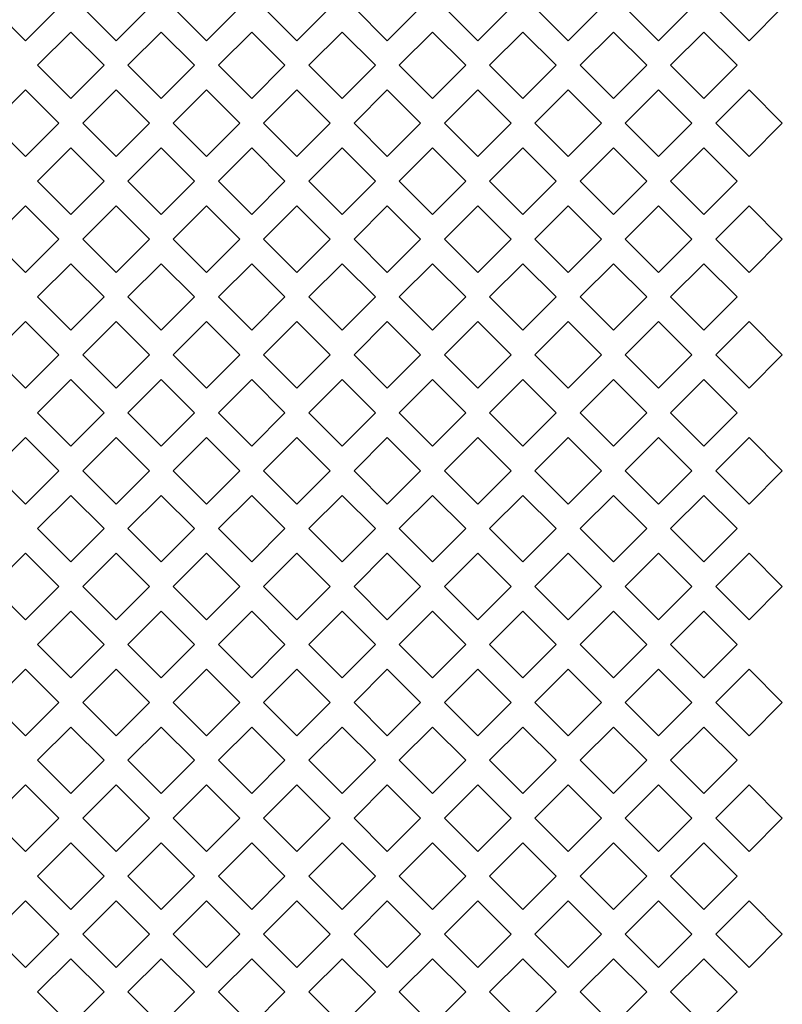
# Model space of a CAD drawing. Header units: millimetres. Extents: x 38 to 253, y 25 to 200.
# Tile 19 of 71: x 66.71 to 72.11, y 98.08 to 105.05. Entities that reach past the tile are written whole.
import ezdxf

# ---------------------------------------------------------------- set-up
doc = ezdxf.new("R2010")
doc.units = ezdxf.units.MM

msp = doc.modelspace()

# ---------------------------------------------------------------- linework, layer by layer
at = {"color": 7, "linetype": 'Continuous', "lineweight": 15}
for p, q in [((66.75424, 104.89718), (66.51854, 105.13288)), ((66.98994, 105.13288), (66.75424, 104.89718)), ((67.39424, 104.89718), (67.15854, 105.13288)), ((67.62994, 105.13288), (67.39424, 104.89718)), ((68.03424, 104.89718), (67.79854, 105.13288)), ((68.26994, 105.13288), (68.03424, 104.89718)), ((68.67424, 104.89718), (68.43854, 105.13288)), ((68.90994, 105.13288), (68.67424, 104.89718)), ((69.31424, 104.89718), (69.07854, 105.13288)), ((69.54994, 105.13288), (69.31424, 104.89718)), ((69.95424, 104.89718), (69.71854, 105.13288)), ((70.18994, 105.13288), (69.95424, 104.89718)), ((70.59424, 104.89718), (70.35854, 105.13288)), ((70.82994, 105.13288), (70.59424, 104.89718)), ((71.23424, 104.89718), (70.99854, 105.13288)), ((71.46994, 105.13288), (71.23424, 104.89718)), ((71.87424, 104.89718), (71.63854, 105.13288)), ((72.10994, 105.13288), (71.87424, 104.89718)), ((66.83854, 104.72288), (67.07424, 104.95858)), ((67.07424, 104.95858), (67.30994, 104.72288)), ((67.47854, 104.72288), (67.71424, 104.95858)), ((67.71424, 104.95858), (67.94994, 104.72288)), ((68.11854, 104.72288), (68.35424, 104.95858)), ((68.35424, 104.95858), (68.58994, 104.72288)), ((68.75854, 104.72288), (68.99424, 104.95858)), ((68.99424, 104.95858), (69.22994, 104.72288)), ((69.39854, 104.72288), (69.63424, 104.95858)), ((69.63424, 104.95858), (69.86994, 104.72288)), ((70.03854, 104.72288), (70.27424, 104.95858)), ((70.27424, 104.95858), (70.50994, 104.72288)), ((70.67854, 104.72288), (70.91424, 104.95858)), ((70.91424, 104.95858), (71.14994, 104.72288)), ((71.31854, 104.72288), (71.55424, 104.95858)), ((71.55424, 104.95858), (71.78994, 104.72288)), ((67.07424, 104.48718), (66.83854, 104.72288)), ((67.30994, 104.72288), (67.07424, 104.48718)), ((67.71424, 104.48718), (67.47854, 104.72288)), ((67.94994, 104.72288), (67.71424, 104.48718)), ((68.35424, 104.48718), (68.11854, 104.72288)), ((68.58994, 104.72288), (68.35424, 104.48718)), ((68.99424, 104.48718), (68.75854, 104.72288)), ((69.22994, 104.72288), (68.99424, 104.48718)), ((69.63424, 104.48718), (69.39854, 104.72288)), ((69.86994, 104.72288), (69.63424, 104.48718)), ((70.27424, 104.48718), (70.03854, 104.72288)), ((70.50994, 104.72288), (70.27424, 104.48718)), ((70.91424, 104.48718), (70.67854, 104.72288)), ((71.14994, 104.72288), (70.91424, 104.48718)), ((71.55424, 104.48718), (71.31854, 104.72288)), ((71.78994, 104.72288), (71.55424, 104.48718)), ((66.51854, 104.31288), (66.75424, 104.54858)), ((66.75424, 104.54858), (66.98994, 104.31288)), ((67.15854, 104.31288), (67.39424, 104.54858)), ((67.39424, 104.54858), (67.62994, 104.31288)), ((67.79854, 104.31288), (68.03424, 104.54858)), ((68.03424, 104.54858), (68.26994, 104.31288)), ((68.43854, 104.31288), (68.67424, 104.54858)), ((68.67424, 104.54858), (68.90994, 104.31288)), ((69.07854, 104.31288), (69.31424, 104.54858)), ((69.31424, 104.54858), (69.54994, 104.31288)), ((69.71854, 104.31288), (69.95424, 104.54858)), ((69.95424, 104.54858), (70.18994, 104.31288)), ((70.35854, 104.31288), (70.59424, 104.54858)), ((70.59424, 104.54858), (70.82994, 104.31288)), ((70.99854, 104.31288), (71.23424, 104.54858)), ((71.23424, 104.54858), (71.46994, 104.31288)), ((71.63854, 104.31288), (71.87424, 104.54858)), ((71.87424, 104.54858), (72.10994, 104.31288)), ((66.75424, 104.07718), (66.51854, 104.31288)), ((66.98994, 104.31288), (66.75424, 104.07718)), ((67.39424, 104.07718), (67.15854, 104.31288)), ((67.62994, 104.31288), (67.39424, 104.07718)), ((68.03424, 104.07718), (67.79854, 104.31288)), ((68.26994, 104.31288), (68.03424, 104.07718)), ((68.67424, 104.07718), (68.43854, 104.31288)), ((68.90994, 104.31288), (68.67424, 104.07718)), ((69.31424, 104.07718), (69.07854, 104.31288)), ((69.54994, 104.31288), (69.31424, 104.07718)), ((69.95424, 104.07718), (69.71854, 104.31288)), ((70.18994, 104.31288), (69.95424, 104.07718)), ((70.59424, 104.07718), (70.35854, 104.31288)), ((70.82994, 104.31288), (70.59424, 104.07718)), ((71.23424, 104.07718), (70.99854, 104.31288)), ((71.46994, 104.31288), (71.23424, 104.07718)), ((71.87424, 104.07718), (71.63854, 104.31288)), ((72.10994, 104.31288), (71.87424, 104.07718)), ((66.83854, 103.90288), (67.07424, 104.13858)), ((67.07424, 104.13858), (67.30994, 103.90288)), ((67.47854, 103.90288), (67.71424, 104.13858)), ((67.71424, 104.13858), (67.94994, 103.90288)), ((68.11854, 103.90288), (68.35424, 104.13858)), ((68.35424, 104.13858), (68.58994, 103.90288)), ((68.75854, 103.90288), (68.99424, 104.13858)), ((68.99424, 104.13858), (69.22994, 103.90288)), ((69.39854, 103.90288), (69.63424, 104.13858)), ((69.63424, 104.13858), (69.86994, 103.90288)), ((70.03854, 103.90288), (70.27424, 104.13858)), ((70.27424, 104.13858), (70.50994, 103.90288)), ((70.67854, 103.90288), (70.91424, 104.13858)), ((70.91424, 104.13858), (71.14994, 103.90288)), ((71.31854, 103.90288), (71.55424, 104.13858)), ((71.55424, 104.13858), (71.78994, 103.90288)), ((67.07424, 103.66718), (66.83854, 103.90288)), ((67.30994, 103.90288), (67.07424, 103.66718)), ((67.71424, 103.66718), (67.47854, 103.90288)), ((67.94994, 103.90288), (67.71424, 103.66718)), ((68.35424, 103.66718), (68.11854, 103.90288)), ((68.58994, 103.90288), (68.35424, 103.66718)), ((68.99424, 103.66718), (68.75854, 103.90288)), ((69.22994, 103.90288), (68.99424, 103.66718)), ((69.63424, 103.66718), (69.39854, 103.90288)), ((69.86994, 103.90288), (69.63424, 103.66718)), ((70.27424, 103.66718), (70.03854, 103.90288)), ((70.50994, 103.90288), (70.27424, 103.66718)), ((70.91424, 103.66718), (70.67854, 103.90288)), ((71.14994, 103.90288), (70.91424, 103.66718)), ((71.55424, 103.66718), (71.31854, 103.90288)), ((71.78994, 103.90288), (71.55424, 103.66718)), ((66.51854, 103.49288), (66.75424, 103.72859)), ((66.75424, 103.72859), (66.98994, 103.49288)), ((67.15854, 103.49288), (67.39424, 103.72859)), ((67.39424, 103.72859), (67.62994, 103.49288)), ((67.79854, 103.49288), (68.03424, 103.72859)), ((68.03424, 103.72859), (68.26994, 103.49288)), ((68.43854, 103.49288), (68.67424, 103.72859)), ((68.67424, 103.72859), (68.90994, 103.49288)), ((69.07854, 103.49288), (69.31424, 103.72859)), ((69.31424, 103.72859), (69.54994, 103.49288)), ((69.71854, 103.49288), (69.95424, 103.72859)), ((69.95424, 103.72859), (70.18994, 103.49288)), ((70.35854, 103.49288), (70.59424, 103.72859)), ((70.59424, 103.72859), (70.82994, 103.49288)), ((70.99854, 103.49288), (71.23424, 103.72859)), ((71.23424, 103.72859), (71.46994, 103.49288)), ((71.63854, 103.49288), (71.87424, 103.72859)), ((71.87424, 103.72859), (72.10994, 103.49288)), ((66.75424, 103.25718), (66.51854, 103.49288)), ((66.98994, 103.49288), (66.75424, 103.25718)), ((67.39424, 103.25718), (67.15854, 103.49288)), ((67.62994, 103.49288), (67.39424, 103.25718)), ((68.03424, 103.25718), (67.79854, 103.49288)), ((68.26994, 103.49288), (68.03424, 103.25718)), ((68.67424, 103.25718), (68.43854, 103.49288)), ((68.90994, 103.49288), (68.67424, 103.25718)), ((69.31424, 103.25718), (69.07854, 103.49288)), ((69.54994, 103.49288), (69.31424, 103.25718)), ((69.95424, 103.25718), (69.71854, 103.49288)), ((70.18994, 103.49288), (69.95424, 103.25718)), ((70.59424, 103.25718), (70.35854, 103.49288)), ((70.82994, 103.49288), (70.59424, 103.25718)), ((71.23424, 103.25718), (70.99854, 103.49288)), ((71.46994, 103.49288), (71.23424, 103.25718)), ((71.87424, 103.25718), (71.63854, 103.49288)), ((72.10994, 103.49288), (71.87424, 103.25718)), ((66.83854, 103.08288), (67.07424, 103.31858)), ((67.07424, 103.31858), (67.30994, 103.08288)), ((67.47854, 103.08288), (67.71424, 103.31858)), ((67.71424, 103.31858), (67.94994, 103.08288)), ((68.11854, 103.08288), (68.35424, 103.31858)), ((68.35424, 103.31858), (68.58994, 103.08288)), ((68.75854, 103.08288), (68.99424, 103.31858)), ((68.99424, 103.31858), (69.22994, 103.08288)), ((69.39854, 103.08288), (69.63424, 103.31858)), ((69.63424, 103.31858), (69.86994, 103.08288)), ((70.03854, 103.08288), (70.27424, 103.31858)), ((70.27424, 103.31858), (70.50994, 103.08288)), ((70.67854, 103.08288), (70.91424, 103.31858)), ((70.91424, 103.31858), (71.14994, 103.08288)), ((71.31854, 103.08288), (71.55424, 103.31858)), ((71.55424, 103.31858), (71.78994, 103.08288)), ((67.07424, 102.84718), (66.83854, 103.08288)), ((67.30994, 103.08288), (67.07424, 102.84718)), ((67.71424, 102.84718), (67.47854, 103.08288)), ((67.94994, 103.08288), (67.71424, 102.84718)), ((68.35424, 102.84718), (68.11854, 103.08288)), ((68.58994, 103.08288), (68.35424, 102.84718)), ((68.99424, 102.84718), (68.75854, 103.08288)), ((69.22994, 103.08288), (68.99424, 102.84718)), ((69.63424, 102.84718), (69.39854, 103.08288)), ((69.86994, 103.08288), (69.63424, 102.84718)), ((70.27424, 102.84718), (70.03854, 103.08288)), ((70.50994, 103.08288), (70.27424, 102.84718)), ((70.91424, 102.84718), (70.67854, 103.08288)), ((71.14994, 103.08288), (70.91424, 102.84718)), ((71.55424, 102.84718), (71.31854, 103.08288)), ((71.78994, 103.08288), (71.55424, 102.84718)), ((66.51854, 102.67288), (66.75424, 102.90858)), ((66.75424, 102.90858), (66.98994, 102.67288)), ((67.15854, 102.67288), (67.39424, 102.90858)), ((67.39424, 102.90858), (67.62994, 102.67288)), ((67.79854, 102.67288), (68.03424, 102.90858)), ((68.03424, 102.90858), (68.26994, 102.67288)), ((68.43854, 102.67288), (68.67424, 102.90858)), ((68.67424, 102.90858), (68.90994, 102.67288)), ((69.07854, 102.67288), (69.31424, 102.90858)), ((69.31424, 102.90858), (69.54994, 102.67288)), ((69.71854, 102.67288), (69.95424, 102.90858)), ((69.95424, 102.90858), (70.18994, 102.67288)), ((70.35854, 102.67288), (70.59424, 102.90858)), ((70.59424, 102.90858), (70.82994, 102.67288)), ((70.99854, 102.67288), (71.23424, 102.90858)), ((71.23424, 102.90858), (71.46994, 102.67288)), ((71.63854, 102.67288), (71.87424, 102.90858)), ((71.87424, 102.90858), (72.10994, 102.67288)), ((66.75424, 102.43718), (66.51854, 102.67288)), ((66.98994, 102.67288), (66.75424, 102.43718)), ((67.39424, 102.43718), (67.15854, 102.67288)), ((67.62994, 102.67288), (67.39424, 102.43718)), ((68.03424, 102.43718), (67.79854, 102.67288)), ((68.26994, 102.67288), (68.03424, 102.43718)), ((68.67424, 102.43718), (68.43854, 102.67288)), ((68.90994, 102.67288), (68.67424, 102.43718)), ((69.31424, 102.43718), (69.07854, 102.67288)), ((69.54994, 102.67288), (69.31424, 102.43718)), ((69.95424, 102.43718), (69.71854, 102.67288)), ((70.18994, 102.67288), (69.95424, 102.43718)), ((70.59424, 102.43718), (70.35854, 102.67288)), ((70.82994, 102.67288), (70.59424, 102.43718)), ((71.23424, 102.43718), (70.99854, 102.67288)), ((71.46994, 102.67288), (71.23424, 102.43718)), ((71.87424, 102.43718), (71.63854, 102.67288)), ((72.10994, 102.67288), (71.87424, 102.43718)), ((66.83854, 102.26288), (67.07424, 102.49858)), ((67.07424, 102.49858), (67.30994, 102.26288)), ((67.47854, 102.26288), (67.71424, 102.49858)), ((67.71424, 102.49858), (67.94994, 102.26288)), ((68.11854, 102.26288), (68.35424, 102.49858)), ((68.35424, 102.49858), (68.58994, 102.26288)), ((68.75854, 102.26288), (68.99424, 102.49858)), ((68.99424, 102.49858), (69.22994, 102.26288)), ((69.39854, 102.26288), (69.63424, 102.49858)), ((69.63424, 102.49858), (69.86994, 102.26288)), ((70.03854, 102.26288), (70.27424, 102.49858)), ((70.27424, 102.49858), (70.50994, 102.26288)), ((70.67854, 102.26288), (70.91424, 102.49858)), ((70.91424, 102.49858), (71.14994, 102.26288)), ((71.31854, 102.26288), (71.55424, 102.49858)), ((71.55424, 102.49858), (71.78994, 102.26288)), ((67.07424, 102.02718), (66.83854, 102.26288)), ((67.30994, 102.26288), (67.07424, 102.02718)), ((67.71424, 102.02718), (67.47854, 102.26288)), ((67.94994, 102.26288), (67.71424, 102.02718)), ((68.35424, 102.02718), (68.11854, 102.26288)), ((68.58994, 102.26288), (68.35424, 102.02718)), ((68.99424, 102.02718), (68.75854, 102.26288)), ((69.22994, 102.26288), (68.99424, 102.02718)), ((69.63424, 102.02718), (69.39854, 102.26288)), ((69.86994, 102.26288), (69.63424, 102.02718)), ((70.27424, 102.02718), (70.03854, 102.26288)), ((70.50994, 102.26288), (70.27424, 102.02718)), ((70.91424, 102.02718), (70.67854, 102.26288)), ((71.14994, 102.26288), (70.91424, 102.02718)), ((71.55424, 102.02718), (71.31854, 102.26288)), ((71.78994, 102.26288), (71.55424, 102.02718)), ((66.51854, 101.85288), (66.75424, 102.08859)), ((66.75424, 102.08859), (66.98994, 101.85288)), ((67.15854, 101.85288), (67.39424, 102.08859)), ((67.39424, 102.08859), (67.62994, 101.85288)), ((67.79854, 101.85288), (68.03424, 102.08859)), ((68.03424, 102.08859), (68.26994, 101.85288)), ((68.43854, 101.85288), (68.67424, 102.08859)), ((68.67424, 102.08859), (68.90994, 101.85288)), ((69.07854, 101.85288), (69.31424, 102.08859)), ((69.31424, 102.08859), (69.54994, 101.85288)), ((69.71854, 101.85288), (69.95424, 102.08859)), ((69.95424, 102.08859), (70.18994, 101.85288)), ((70.35854, 101.85288), (70.59424, 102.08859)), ((70.59424, 102.08859), (70.82994, 101.85288)), ((70.99854, 101.85288), (71.23424, 102.08859)), ((71.23424, 102.08859), (71.46994, 101.85288)), ((71.63854, 101.85288), (71.87424, 102.08859)), ((71.87424, 102.08859), (72.10994, 101.85288)), ((66.75424, 101.61718), (66.51854, 101.85288)), ((66.98994, 101.85288), (66.75424, 101.61718)), ((67.39424, 101.61718), (67.15854, 101.85288)), ((67.62994, 101.85288), (67.39424, 101.61718)), ((68.03424, 101.61718), (67.79854, 101.85288)), ((68.26994, 101.85288), (68.03424, 101.61718)), ((68.67424, 101.61718), (68.43854, 101.85288)), ((68.90994, 101.85288), (68.67424, 101.61718)), ((69.31424, 101.61718), (69.07854, 101.85288)), ((69.54994, 101.85288), (69.31424, 101.61718)), ((69.95424, 101.61718), (69.71854, 101.85288)), ((70.18994, 101.85288), (69.95424, 101.61718)), ((70.59424, 101.61718), (70.35854, 101.85288)), ((70.82994, 101.85288), (70.59424, 101.61718)), ((71.23424, 101.61718), (70.99854, 101.85288)), ((71.46994, 101.85288), (71.23424, 101.61718)), ((71.87424, 101.61718), (71.63854, 101.85288)), ((72.10994, 101.85288), (71.87424, 101.61718)), ((66.83854, 101.44288), (67.07424, 101.67858)), ((67.07424, 101.67858), (67.30994, 101.44288)), ((67.47854, 101.44288), (67.71424, 101.67858)), ((67.71424, 101.67858), (67.94994, 101.44288)), ((68.11854, 101.44288), (68.35424, 101.67858)), ((68.35424, 101.67858), (68.58994, 101.44288)), ((68.75854, 101.44288), (68.99424, 101.67858)), ((68.99424, 101.67858), (69.22994, 101.44288)), ((69.39854, 101.44288), (69.63424, 101.67858)), ((69.63424, 101.67858), (69.86994, 101.44288)), ((70.03854, 101.44288), (70.27424, 101.67858)), ((70.27424, 101.67858), (70.50994, 101.44288)), ((70.67854, 101.44288), (70.91424, 101.67858)), ((70.91424, 101.67858), (71.14994, 101.44288)), ((71.31854, 101.44288), (71.55424, 101.67858)), ((71.55424, 101.67858), (71.78994, 101.44288)), ((67.07424, 101.20718), (66.83854, 101.44288)), ((67.30994, 101.44288), (67.07424, 101.20718)), ((67.71424, 101.20718), (67.47854, 101.44288)), ((67.94994, 101.44288), (67.71424, 101.20718)), ((68.35424, 101.20718), (68.11854, 101.44288)), ((68.58994, 101.44288), (68.35424, 101.20718)), ((68.99424, 101.20718), (68.75854, 101.44288)), ((69.22994, 101.44288), (68.99424, 101.20718)), ((69.63424, 101.20718), (69.39854, 101.44288)), ((69.86994, 101.44288), (69.63424, 101.20718)), ((70.27424, 101.20718), (70.03854, 101.44288)), ((70.50994, 101.44288), (70.27424, 101.20718)), ((70.91424, 101.20718), (70.67854, 101.44288)), ((71.14994, 101.44288), (70.91424, 101.20718)), ((71.55424, 101.20718), (71.31854, 101.44288)), ((71.78994, 101.44288), (71.55424, 101.20718)), ((66.51854, 101.03288), (66.75424, 101.26858)), ((66.75424, 101.26858), (66.98994, 101.03288)), ((67.15854, 101.03288), (67.39424, 101.26858)), ((67.39424, 101.26858), (67.62994, 101.03288)), ((67.79854, 101.03288), (68.03424, 101.26858)), ((68.03424, 101.26858), (68.26994, 101.03288)), ((68.43854, 101.03288), (68.67424, 101.26858)), ((68.67424, 101.26858), (68.90994, 101.03288)), ((69.07854, 101.03288), (69.31424, 101.26858)), ((69.31424, 101.26858), (69.54994, 101.03288)), ((69.71854, 101.03288), (69.95424, 101.26858)), ((69.95424, 101.26858), (70.18994, 101.03288)), ((70.35854, 101.03288), (70.59424, 101.26858)), ((70.59424, 101.26858), (70.82994, 101.03288)), ((70.99854, 101.03288), (71.23424, 101.26858)), ((71.23424, 101.26858), (71.46994, 101.03288)), ((71.63854, 101.03288), (71.87424, 101.26858)), ((71.87424, 101.26858), (72.10994, 101.03288)), ((66.75424, 100.79718), (66.51854, 101.03288)), ((66.98994, 101.03288), (66.75424, 100.79718)), ((67.39424, 100.79718), (67.15854, 101.03288)), ((67.62994, 101.03288), (67.39424, 100.79718)), ((68.03424, 100.79718), (67.79854, 101.03288)), ((68.26994, 101.03288), (68.03424, 100.79718)), ((68.67424, 100.79718), (68.43854, 101.03288)), ((68.90994, 101.03288), (68.67424, 100.79718)), ((69.31424, 100.79718), (69.07854, 101.03288)), ((69.54994, 101.03288), (69.31424, 100.79718)), ((69.95424, 100.79718), (69.71854, 101.03288)), ((70.18994, 101.03288), (69.95424, 100.79718)), ((70.59424, 100.79718), (70.35854, 101.03288)), ((70.82994, 101.03288), (70.59424, 100.79718)), ((71.23424, 100.79718), (70.99854, 101.03288)), ((71.46994, 101.03288), (71.23424, 100.79718)), ((71.87424, 100.79718), (71.63854, 101.03288)), ((72.10994, 101.03288), (71.87424, 100.79718)), ((66.83854, 100.62288), (67.07424, 100.85858)), ((67.07424, 100.85858), (67.30994, 100.62288)), ((67.47854, 100.62288), (67.71424, 100.85858)), ((67.71424, 100.85858), (67.94994, 100.62288)), ((68.11854, 100.62288), (68.35424, 100.85858)), ((68.35424, 100.85858), (68.58994, 100.62288)), ((68.75854, 100.62288), (68.99424, 100.85858)), ((68.99424, 100.85858), (69.22994, 100.62288)), ((69.39854, 100.62288), (69.63424, 100.85858)), ((69.63424, 100.85858), (69.86994, 100.62288)), ((70.03854, 100.62288), (70.27424, 100.85858)), ((70.27424, 100.85858), (70.50994, 100.62288)), ((70.67854, 100.62288), (70.91424, 100.85858)), ((70.91424, 100.85858), (71.14994, 100.62288)), ((71.31854, 100.62288), (71.55424, 100.85858)), ((71.55424, 100.85858), (71.78994, 100.62288)), ((67.07424, 100.38718), (66.83854, 100.62288)), ((67.30994, 100.62288), (67.07424, 100.38718)), ((67.71424, 100.38718), (67.47854, 100.62288)), ((67.94994, 100.62288), (67.71424, 100.38718)), ((68.35424, 100.38718), (68.11854, 100.62288)), ((68.58994, 100.62288), (68.35424, 100.38718)), ((68.99424, 100.38718), (68.75854, 100.62288)), ((69.22994, 100.62288), (68.99424, 100.38718)), ((69.63424, 100.38718), (69.39854, 100.62288)), ((69.86994, 100.62288), (69.63424, 100.38718)), ((70.27424, 100.38718), (70.03854, 100.62288)), ((70.50994, 100.62288), (70.27424, 100.38718)), ((70.91424, 100.38718), (70.67854, 100.62288)), ((71.14994, 100.62288), (70.91424, 100.38718)), ((71.55424, 100.38718), (71.31854, 100.62288)), ((71.78994, 100.62288), (71.55424, 100.38718)), ((66.51854, 100.21288), (66.75424, 100.44858)), ((66.75424, 100.44858), (66.98994, 100.21288)), ((67.15854, 100.21288), (67.39424, 100.44858)), ((67.39424, 100.44858), (67.62994, 100.21288)), ((67.79854, 100.21288), (68.03424, 100.44858)), ((68.03424, 100.44858), (68.26994, 100.21288)), ((68.43854, 100.21288), (68.67424, 100.44858)), ((68.67424, 100.44858), (68.90994, 100.21288)), ((69.07854, 100.21288), (69.31424, 100.44858)), ((69.31424, 100.44858), (69.54994, 100.21288)), ((69.71854, 100.21288), (69.95424, 100.44858)), ((69.95424, 100.44858), (70.18994, 100.21288)), ((70.35854, 100.21288), (70.59424, 100.44858)), ((70.59424, 100.44858), (70.82994, 100.21288)), ((70.99854, 100.21288), (71.23424, 100.44858)), ((71.23424, 100.44858), (71.46994, 100.21288)), ((71.63854, 100.21288), (71.87424, 100.44858)), ((71.87424, 100.44858), (72.10994, 100.21288)), ((66.75424, 99.97718), (66.51854, 100.21288)), ((66.98994, 100.21288), (66.75424, 99.97718)), ((67.39424, 99.97718), (67.15854, 100.21288)), ((67.62994, 100.21288), (67.39424, 99.97718)), ((68.03424, 99.97718), (67.79854, 100.21288)), ((68.26994, 100.21288), (68.03424, 99.97718)), ((68.67424, 99.97718), (68.43854, 100.21288)), ((68.90994, 100.21288), (68.67424, 99.97718)), ((69.31424, 99.97718), (69.07854, 100.21288)), ((69.54994, 100.21288), (69.31424, 99.97718)), ((69.95424, 99.97718), (69.71854, 100.21288)), ((70.18994, 100.21288), (69.95424, 99.97718)), ((70.59424, 99.97718), (70.35854, 100.21288)), ((70.82994, 100.21288), (70.59424, 99.97718)), ((71.23424, 99.97718), (70.99854, 100.21288)), ((71.46994, 100.21288), (71.23424, 99.97718)), ((71.87424, 99.97718), (71.63854, 100.21288)), ((72.10994, 100.21288), (71.87424, 99.97718)), ((66.83854, 99.80288), (67.07424, 100.03858)), ((67.07424, 100.03858), (67.30994, 99.80288)), ((67.47854, 99.80288), (67.71424, 100.03858)), ((67.71424, 100.03858), (67.94994, 99.80288)), ((68.11854, 99.80288), (68.35424, 100.03858)), ((68.35424, 100.03858), (68.58994, 99.80288)), ((68.75854, 99.80288), (68.99424, 100.03858)), ((68.99424, 100.03858), (69.22994, 99.80288)), ((69.39854, 99.80288), (69.63424, 100.03858)), ((69.63424, 100.03858), (69.86994, 99.80288)), ((70.03854, 99.80288), (70.27424, 100.03858)), ((70.27424, 100.03858), (70.50994, 99.80288)), ((70.67854, 99.80288), (70.91424, 100.03858)), ((70.91424, 100.03858), (71.14994, 99.80288)), ((71.31854, 99.80288), (71.55424, 100.03858)), ((71.55424, 100.03858), (71.78994, 99.80288)), ((67.07424, 99.56718), (66.83854, 99.80288)), ((67.30994, 99.80288), (67.07424, 99.56718)), ((67.71424, 99.56718), (67.47854, 99.80288)), ((67.94994, 99.80288), (67.71424, 99.56718)), ((68.35424, 99.56718), (68.11854, 99.80288)), ((68.58994, 99.80288), (68.35424, 99.56718)), ((68.99424, 99.56718), (68.75854, 99.80288)), ((69.22994, 99.80288), (68.99424, 99.56718)), ((69.63424, 99.56718), (69.39854, 99.80288)), ((69.86994, 99.80288), (69.63424, 99.56718)), ((70.27424, 99.56718), (70.03854, 99.80288)), ((70.50994, 99.80288), (70.27424, 99.56718)), ((70.91424, 99.56718), (70.67854, 99.80288)), ((71.14994, 99.80288), (70.91424, 99.56718)), ((71.55424, 99.56718), (71.31854, 99.80288)), ((71.78994, 99.80288), (71.55424, 99.56718)), ((66.51854, 99.39288), (66.75424, 99.62858)), ((66.75424, 99.62858), (66.98994, 99.39288)), ((67.15854, 99.39288), (67.39424, 99.62858)), ((67.39424, 99.62858), (67.62994, 99.39288)), ((67.79854, 99.39288), (68.03424, 99.62858)), ((68.03424, 99.62858), (68.26994, 99.39288)), ((68.43854, 99.39288), (68.67424, 99.62858)), ((68.67424, 99.62858), (68.90994, 99.39288)), ((69.07854, 99.39288), (69.31424, 99.62858)), ((69.31424, 99.62858), (69.54994, 99.39288)), ((69.71854, 99.39288), (69.95424, 99.62858)), ((69.95424, 99.62858), (70.18994, 99.39288)), ((70.35854, 99.39288), (70.59424, 99.62858)), ((70.59424, 99.62858), (70.82994, 99.39288)), ((70.99854, 99.39288), (71.23424, 99.62858)), ((71.23424, 99.62858), (71.46994, 99.39288)), ((71.63854, 99.39288), (71.87424, 99.62858)), ((71.87424, 99.62858), (72.10994, 99.39288)), ((66.75424, 99.15718), (66.51854, 99.39288)), ((66.98994, 99.39288), (66.75424, 99.15718)), ((67.39424, 99.15718), (67.15854, 99.39288)), ((67.62994, 99.39288), (67.39424, 99.15718)), ((68.03424, 99.15718), (67.79854, 99.39288)), ((68.26994, 99.39288), (68.03424, 99.15718)), ((68.67424, 99.15718), (68.43854, 99.39288)), ((68.90994, 99.39288), (68.67424, 99.15718)), ((69.31424, 99.15718), (69.07854, 99.39288)), ((69.54994, 99.39288), (69.31424, 99.15718)), ((69.95424, 99.15718), (69.71854, 99.39288)), ((70.18994, 99.39288), (69.95424, 99.15718)), ((70.59424, 99.15718), (70.35854, 99.39288)), ((70.82994, 99.39288), (70.59424, 99.15718)), ((71.23424, 99.15718), (70.99854, 99.39288)), ((71.46994, 99.39288), (71.23424, 99.15718)), ((71.87424, 99.15718), (71.63854, 99.39288)), ((72.10994, 99.39288), (71.87424, 99.15718)), ((66.83854, 98.98288), (67.07424, 99.21858)), ((67.07424, 99.21858), (67.30994, 98.98288)), ((67.47854, 98.98288), (67.71424, 99.21858)), ((67.71424, 99.21858), (67.94994, 98.98288)), ((68.11854, 98.98288), (68.35424, 99.21858)), ((68.35424, 99.21858), (68.58994, 98.98288)), ((68.75854, 98.98288), (68.99424, 99.21858)), ((68.99424, 99.21858), (69.22994, 98.98288)), ((69.39854, 98.98288), (69.63424, 99.21858)), ((69.63424, 99.21858), (69.86994, 98.98288)), ((70.03854, 98.98288), (70.27424, 99.21858)), ((70.27424, 99.21858), (70.50994, 98.98288)), ((70.67854, 98.98288), (70.91424, 99.21858)), ((70.91424, 99.21858), (71.14994, 98.98288)), ((71.31854, 98.98288), (71.55424, 99.21858)), ((71.55424, 99.21858), (71.78994, 98.98288)), ((67.07424, 98.74718), (66.83854, 98.98288)), ((67.30994, 98.98288), (67.07424, 98.74718)), ((67.71424, 98.74718), (67.47854, 98.98288)), ((67.94994, 98.98288), (67.71424, 98.74718)), ((68.35424, 98.74718), (68.11854, 98.98288)), ((68.58994, 98.98288), (68.35424, 98.74718)), ((68.99424, 98.74718), (68.75854, 98.98288)), ((69.22994, 98.98288), (68.99424, 98.74718)), ((69.63424, 98.74718), (69.39854, 98.98288)), ((69.86994, 98.98288), (69.63424, 98.74718)), ((70.27424, 98.74718), (70.03854, 98.98288)), ((70.50994, 98.98288), (70.27424, 98.74718)), ((70.91424, 98.74718), (70.67854, 98.98288)), ((71.14994, 98.98288), (70.91424, 98.74718)), ((71.55424, 98.74718), (71.31854, 98.98288)), ((71.78994, 98.98288), (71.55424, 98.74718)), ((66.51854, 98.57288), (66.75424, 98.80858)), ((66.75424, 98.80858), (66.98994, 98.57288)), ((67.15854, 98.57288), (67.39424, 98.80858)), ((67.39424, 98.80858), (67.62994, 98.57288)), ((67.79854, 98.57288), (68.03424, 98.80858)), ((68.03424, 98.80858), (68.26994, 98.57288)), ((68.43854, 98.57288), (68.67424, 98.80858)), ((68.67424, 98.80858), (68.90994, 98.57288)), ((69.07854, 98.57288), (69.31424, 98.80858)), ((69.31424, 98.80858), (69.54994, 98.57288)), ((69.71854, 98.57288), (69.95424, 98.80858)), ((69.95424, 98.80858), (70.18994, 98.57288)), ((70.35854, 98.57288), (70.59424, 98.80858)), ((70.59424, 98.80858), (70.82994, 98.57288)), ((70.99854, 98.57288), (71.23424, 98.80858)), ((71.23424, 98.80858), (71.46994, 98.57288)), ((71.63854, 98.57288), (71.87424, 98.80858)), ((71.87424, 98.80858), (72.10994, 98.57288)), ((66.75424, 98.33718), (66.51854, 98.57288)), ((66.98994, 98.57288), (66.75424, 98.33718)), ((67.39424, 98.33718), (67.15854, 98.57288)), ((67.62994, 98.57288), (67.39424, 98.33718)), ((68.03424, 98.33718), (67.79854, 98.57288)), ((68.26994, 98.57288), (68.03424, 98.33718)), ((68.67424, 98.33718), (68.43854, 98.57288)), ((68.90994, 98.57288), (68.67424, 98.33718)), ((69.31424, 98.33718), (69.07854, 98.57288)), ((69.54994, 98.57288), (69.31424, 98.33718)), ((69.95424, 98.33718), (69.71854, 98.57288)), ((70.18994, 98.57288), (69.95424, 98.33718)), ((70.59424, 98.33718), (70.35854, 98.57288)), ((70.82994, 98.57288), (70.59424, 98.33718)), ((71.23424, 98.33718), (70.99854, 98.57288)), ((71.46994, 98.57288), (71.23424, 98.33718)), ((71.87424, 98.33718), (71.63854, 98.57288)), ((72.10994, 98.57288), (71.87424, 98.33718)), ((66.83854, 98.16288), (67.07424, 98.39858)), ((67.07424, 98.39858), (67.30994, 98.16288)), ((67.47854, 98.16288), (67.71424, 98.39858)), ((67.71424, 98.39858), (67.94994, 98.16288)), ((68.11854, 98.16288), (68.35424, 98.39858)), ((68.35424, 98.39858), (68.58994, 98.16288)), ((68.75854, 98.16288), (68.99424, 98.39858)), ((68.99424, 98.39858), (69.22994, 98.16288)), ((69.39854, 98.16288), (69.63424, 98.39858)), ((69.63424, 98.39858), (69.86994, 98.16288)), ((70.03854, 98.16288), (70.27424, 98.39858)), ((70.27424, 98.39858), (70.50994, 98.16288)), ((70.67854, 98.16288), (70.91424, 98.39858)), ((70.91424, 98.39858), (71.14994, 98.16288)), ((71.31854, 98.16288), (71.55424, 98.39858)), ((71.55424, 98.39858), (71.78994, 98.16288)), ((67.07424, 97.92718), (66.83854, 98.16288)), ((67.30994, 98.16288), (67.07424, 97.92718)), ((67.71424, 97.92718), (67.47854, 98.16288)), ((67.94994, 98.16288), (67.71424, 97.92718)), ((68.35424, 97.92718), (68.11854, 98.16288)), ((68.58994, 98.16288), (68.35424, 97.92718)), ((68.99424, 97.92718), (68.75854, 98.16288)), ((69.22994, 98.16288), (68.99424, 97.92718)), ((69.63424, 97.92718), (69.39854, 98.16288)), ((69.86994, 98.16288), (69.63424, 97.92718)), ((70.27424, 97.92718), (70.03854, 98.16288)), ((70.50994, 98.16288), (70.27424, 97.92718)), ((70.91424, 97.92718), (70.67854, 98.16288)), ((71.14994, 98.16288), (70.91424, 97.92718)), ((71.55424, 97.92718), (71.31854, 98.16288)), ((71.78994, 98.16288), (71.55424, 97.92718))]:
    msp.add_line(p, q, dxfattribs=at)

doc.saveas('drawing.dxf')
